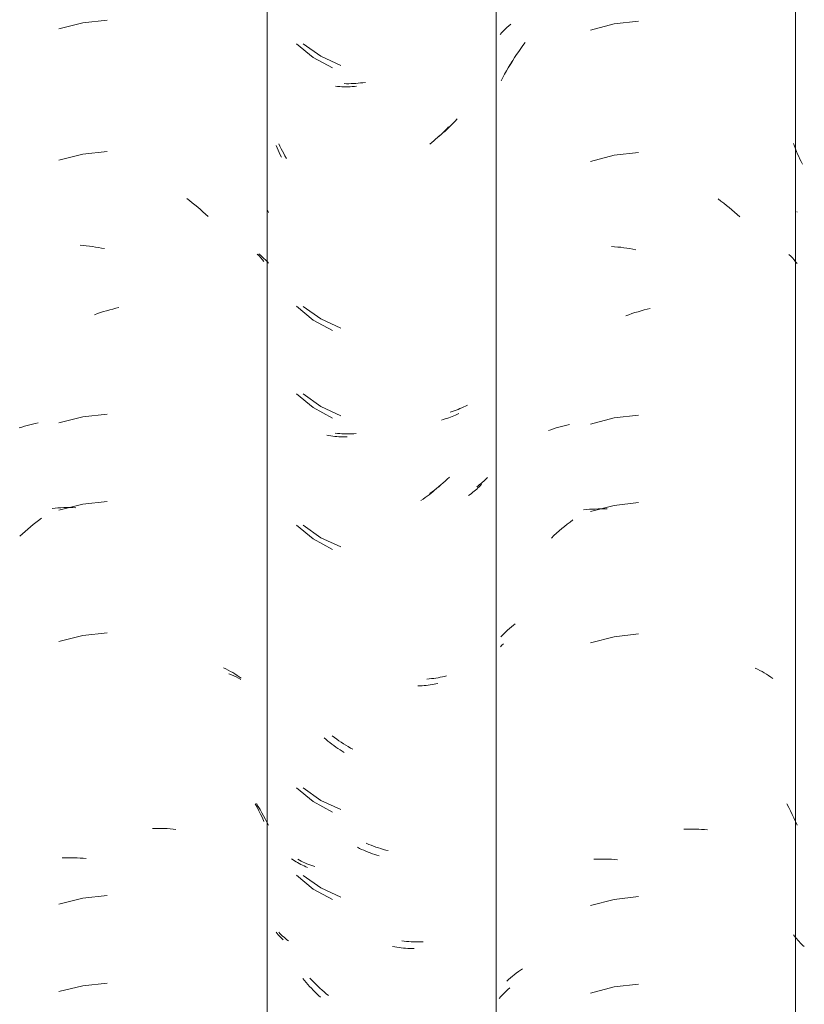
# Model space of a CAD drawing. Header units: metres. Extents: x -27.3 to 21, y -0.3 to 10.3.
# Tile 176 of 237: x 14.898 to 15.168, y 3.589 to 3.928. Entities that reach past the tile are written whole.
import ezdxf

# ---------------------------------------------------------------- set-up
doc = ezdxf.new("R2010")
doc.units = ezdxf.units.M
doc.layers.add('A-GLAZ-CWMG', color=7, linetype='Continuous', lineweight=5)

# ---------------------------------------------------------------- blocks, each defined once
blk = doc.blocks.new('FP_247-FACHADA 03')
at = {"layer": 'A-GLAZ-CWMG', "color": 9, "true_color": 0xc0c0c0}
for p, q in [((20.37249, 3.88462), (20.37215, 3.88553)), ((20.37285, 3.88373), (20.37249, 3.88462)), ((20.37322, 3.88284), (20.37285, 3.88373)), ((20.37361, 3.88196), (20.37322, 3.88284)), ((20.374, 3.88108), (20.37361, 3.88196)), ((20.37441, 3.88022), (20.374, 3.88108)), ((20.37483, 3.87936), (20.37441, 3.88022)), ((20.37526, 3.8785), (20.37483, 3.87936)), ((20.37251, 3.61261), (20.37215, 3.6131)), ((20.37289, 3.61214), (20.37251, 3.61261)), ((20.37328, 3.61167), (20.37289, 3.61214)), ((20.37368, 3.61121), (20.37328, 3.61167)), ((20.3741, 3.61076), (20.37368, 3.61121)), ((20.37453, 3.61031), (20.3741, 3.61076)), ((20.37498, 3.60987), (20.37453, 3.61031)), ((20.37544, 3.60945), (20.37498, 3.60987)), ((20.37591, 3.60903), (20.37544, 3.60945))]:
    blk.add_line(p, q, dxfattribs=at)
blk = doc.blocks.new('FP_248-FACHADA 03')
at = {"layer": 'A-GLAZ-CWMG', "color": 9, "true_color": 0xc0c0c0}
for p, q in [((20.2742, 3.92611), (20.27484, 3.92667)), ((20.2712, 3.92314), (20.27177, 3.92376)), ((20.27177, 3.92376), (20.27235, 3.92436)), ((20.27235, 3.92436), (20.27295, 3.92495)), ((20.27295, 3.92495), (20.27356, 3.92554)), ((20.27356, 3.92554), (20.2742, 3.92611)), ((20.27396, 3.91167), (20.2746, 3.91277)), ((20.2746, 3.91277), (20.27526, 3.91386)), ((20.27213, 3.9083), (20.27273, 3.90943)), ((20.27273, 3.90943), (20.27334, 3.91056)), ((20.27334, 3.91056), (20.27396, 3.91167)), ((20.27156, 3.90715), (20.27213, 3.9083)), ((20.2713, 3.71226), (20.27181, 3.7128)), ((20.27181, 3.7128), (20.27233, 3.71334)), ((20.27322, 3.59364), (20.27384, 3.59422)), ((20.27384, 3.59422), (20.27449, 3.59479)), ((20.27087, 3.5912), (20.27143, 3.59183)), ((20.27143, 3.59183), (20.27201, 3.59244)), ((20.27201, 3.59244), (20.27261, 3.59305)), ((20.27261, 3.59305), (20.27322, 3.59364))]:
    blk.add_line(p, q, dxfattribs=at)
blk = doc.blocks.new('FP_249-FACHADA 03')
at = {"layer": 'A-GLAZ-CWMG', "color": 9, "true_color": 0xc0c0c0}
for p, q in [((20.20337, 3.91993), (20.20951, 3.91561)), ((20.20951, 3.91561), (20.21633, 3.91244)), ((20.21828, 3.90618), (20.21749, 3.9062)), ((20.21909, 3.90618), (20.21828, 3.90618)), ((20.2199, 3.9062), (20.21909, 3.90618)), ((20.22071, 3.90623), (20.2199, 3.9062)), ((20.22152, 3.90628), (20.22071, 3.90623)), ((20.22234, 3.90634), (20.22152, 3.90628)), ((20.22316, 3.90642), (20.22234, 3.90634)), ((20.22399, 3.90652), (20.22316, 3.90642)), ((20.22482, 3.90663), (20.22399, 3.90652)), ((20.25506, 3.8926), (20.25436, 3.89189)), ((20.25574, 3.89331), (20.25506, 3.8926)), ((20.25641, 3.89405), (20.25574, 3.89331)), ((20.2515, 3.88921), (20.25076, 3.88858)), ((20.25223, 3.88986), (20.2515, 3.88921)), ((20.25295, 3.89052), (20.25223, 3.88986)), ((20.25366, 3.8912), (20.25295, 3.89052)), ((20.25436, 3.89189), (20.25366, 3.8912)), ((20.19538, 3.88464), (20.19497, 3.88549)), ((20.25076, 3.88858), (20.25002, 3.88795)), ((20.1958, 3.88379), (20.19538, 3.88464)), ((20.19624, 3.88294), (20.1958, 3.88379)), ((20.19669, 3.88211), (20.19624, 3.88294)), ((20.19714, 3.88128), (20.19669, 3.88211)), ((20.19761, 3.88046), (20.19714, 3.88128)), ((20.20337, 3.8295), (20.20951, 3.82518)), ((20.20951, 3.82518), (20.21633, 3.82201)), ((20.20337, 3.79936), (20.20951, 3.79504)), ((20.20951, 3.79504), (20.21633, 3.79186)), ((20.25672, 3.79401), (20.25605, 3.79375)), ((20.25738, 3.79428), (20.25672, 3.79401)), ((20.25803, 3.79457), (20.25738, 3.79428)), ((20.25867, 3.79486), (20.25803, 3.79457)), ((20.25929, 3.79517), (20.25867, 3.79486)), ((20.25991, 3.7955), (20.25929, 3.79517)), ((20.25468, 3.79327), (20.25398, 3.79305)), ((20.25537, 3.7935), (20.25468, 3.79327)), ((20.25605, 3.79375), (20.25537, 3.7935)), ((20.21519, 3.78576), (20.21442, 3.78584)), ((20.21597, 3.7857), (20.21519, 3.78576)), ((20.21676, 3.78566), (20.21597, 3.7857)), ((20.21755, 3.78563), (20.21676, 3.78566)), ((20.21835, 3.78561), (20.21755, 3.78563)), ((20.21916, 3.78561), (20.21835, 3.78561)), ((20.21996, 3.78563), (20.21916, 3.78561)), ((20.22078, 3.78566), (20.21996, 3.78563)), ((20.22159, 3.78571), (20.22078, 3.78566)), ((20.25372, 3.77069), (20.25301, 3.77001)), ((20.26685, 3.77058), (20.26643, 3.77015)), ((20.24933, 3.76683), (20.24857, 3.76624)), ((20.25008, 3.76744), (20.24933, 3.76683)), ((20.25082, 3.76806), (20.25008, 3.76744)), ((20.25156, 3.76869), (20.25082, 3.76806)), ((20.25229, 3.76934), (20.25156, 3.76869)), ((20.25301, 3.77001), (20.25229, 3.76934)), ((20.26366, 3.76775), (20.26316, 3.76738)), ((20.26415, 3.76813), (20.26366, 3.76775)), ((20.26463, 3.76851), (20.26415, 3.76813)), ((20.2651, 3.76891), (20.26463, 3.76851)), ((20.26555, 3.76931), (20.2651, 3.76891)), ((20.266, 3.76973), (20.26555, 3.76931)), ((20.26643, 3.77015), (20.266, 3.76973)), ((20.2478, 3.76566), (20.24703, 3.7651)), ((20.24857, 3.76624), (20.2478, 3.76566)), ((20.20337, 3.75415), (20.20951, 3.74983)), ((20.20951, 3.74983), (20.21633, 3.74665)), ((20.24677, 3.70124), (20.24599, 3.70118)), ((20.24755, 3.70132), (20.24677, 3.70124)), ((20.24832, 3.70141), (20.24755, 3.70132)), ((20.24908, 3.70152), (20.24832, 3.70141)), ((20.24983, 3.70164), (20.24908, 3.70152)), ((20.25058, 3.70178), (20.24983, 3.70164)), ((20.25132, 3.70194), (20.25058, 3.70178)), ((20.25205, 3.7021), (20.25132, 3.70194)), ((20.25277, 3.70228), (20.25205, 3.7021)), ((20.21416, 3.68102), (20.21339, 3.68159)), ((20.21493, 3.68046), (20.21416, 3.68102)), ((20.21571, 3.67991), (20.21493, 3.68046)), ((20.2165, 3.67938), (20.21571, 3.67991)), ((20.21729, 3.67887), (20.2165, 3.67938)), ((20.21809, 3.67837), (20.21729, 3.67887)), ((20.21889, 3.67789), (20.21809, 3.67837)), ((20.2197, 3.67742), (20.21889, 3.67789)), ((20.22051, 3.67697), (20.2197, 3.67742)), ((20.20337, 3.66372), (20.20951, 3.6594)), ((20.20951, 3.6594), (20.21633, 3.65622)), ((20.22596, 3.64425), (20.22513, 3.6446)), ((20.22679, 3.64392), (20.22596, 3.64425)), ((20.22763, 3.64361), (20.22679, 3.64392)), ((20.22846, 3.64332), (20.22763, 3.64361)), ((20.2293, 3.64304), (20.22846, 3.64332)), ((20.23014, 3.64278), (20.2293, 3.64304)), ((20.23098, 3.64253), (20.23014, 3.64278)), ((20.23181, 3.6423), (20.23098, 3.64253)), ((20.23265, 3.64209), (20.23181, 3.6423)), ((20.20213, 3.63877), (20.20152, 3.6391)), ((20.20275, 3.63846), (20.20213, 3.63877)), ((20.20338, 3.63815), (20.20275, 3.63846)), ((20.20402, 3.63786), (20.20338, 3.63815)), ((20.20468, 3.63758), (20.20402, 3.63786)), ((20.20534, 3.63731), (20.20468, 3.63758)), ((20.20601, 3.63705), (20.20534, 3.63731)), ((20.2067, 3.63681), (20.20601, 3.63705)), ((20.20739, 3.63659), (20.2067, 3.63681)), ((20.20337, 3.63357), (20.20951, 3.62925)), ((20.20951, 3.62925), (20.21633, 3.62608)), ((20.19541, 3.61352), (20.19497, 3.61397)), ((20.19586, 3.61308), (20.19541, 3.61352)), ((20.19633, 3.61265), (20.19586, 3.61308)), ((20.1968, 3.61223), (20.19633, 3.61265)), ((20.19729, 3.61182), (20.1968, 3.61223)), ((20.1978, 3.61142), (20.19729, 3.61182)), ((20.19831, 3.61102), (20.1978, 3.61142)), ((20.23816, 3.61094), (20.23734, 3.61105)), ((20.23899, 3.61085), (20.23816, 3.61094)), ((20.23981, 3.61078), (20.23899, 3.61085)), ((20.24063, 3.61072), (20.23981, 3.61078)), ((20.24144, 3.61068), (20.24063, 3.61072)), ((20.24225, 3.61066), (20.24144, 3.61068)), ((20.24306, 3.61065), (20.24225, 3.61066)), ((20.24386, 3.61065), (20.24306, 3.61065)), ((20.24465, 3.61068), (20.24386, 3.61065)), ((20.20636, 3.59749), (20.20568, 3.59821)), ((20.20704, 3.59677), (20.20636, 3.59749)), ((20.20774, 3.59608), (20.20704, 3.59677)), ((20.20845, 3.59539), (20.20774, 3.59608)), ((20.20916, 3.59472), (20.20845, 3.59539)), ((20.20989, 3.59406), (20.20916, 3.59472)), ((20.21062, 3.59342), (20.20989, 3.59406)), ((20.21136, 3.59279), (20.21062, 3.59342)), ((20.21211, 3.59217), (20.21136, 3.59279))]:
    blk.add_line(p, q, dxfattribs=at)
blk = doc.blocks.new('FP_250-FACHADA 03')
at = {"layer": 'A-GLAZ-CWMG', "color": 9, "true_color": 0xc0c0c0}
for p, q in [((20.19109, 3.86258), (20.19148, 3.8618)), ((20.1881, 3.84759), (20.1887, 3.84708)), ((20.1887, 3.84708), (20.18928, 3.84655)), ((20.18928, 3.84655), (20.18985, 3.84602)), ((20.18985, 3.84602), (20.19041, 3.84548)), ((20.19041, 3.84548), (20.19095, 3.84492)), ((20.19095, 3.84492), (20.19148, 3.84436)), ((20.17784, 3.70301), (20.17869, 3.70265)), ((20.17869, 3.70265), (20.17953, 3.70227)), ((20.17953, 3.70227), (20.18035, 3.70188)), ((20.18035, 3.70188), (20.18116, 3.70147)), ((20.18116, 3.70147), (20.18195, 3.70105)), ((20.18731, 3.65828), (20.18795, 3.65725)), ((20.18795, 3.65725), (20.18858, 3.6562)), ((20.18858, 3.6562), (20.18919, 3.65514)), ((20.18919, 3.65514), (20.18978, 3.65407)), ((20.18978, 3.65407), (20.19037, 3.65299)), ((20.19037, 3.65299), (20.19093, 3.6519)), ((20.19093, 3.6519), (20.19148, 3.6508))]:
    blk.add_line(p, q, dxfattribs=at)
blk = doc.blocks.new('Rectangular Mullion - Telha Fibrocimento - Ondulada-2565197-FACHADA 03')
at = {"layer": 'A-GLAZ-CWMG'}
blk.add_line((20.19099, 4.13466), (20.19099, 2.77941), dxfattribs=at)
for name in ['FP_249-FACHADA 03', 'FP_247-FACHADA 03', 'FP_248-FACHADA 03', 'FP_250-FACHADA 03']:
    blk.add_blockref(name, (0, 0), dxfattribs=at)
blk = doc.blocks.new('FP_256-FACHADA 03')
at = {"layer": 'A-GLAZ-CWMG', "color": 9, "true_color": 0xc0c0c0}
for p, q in [((20.31043, 3.92674), (20.30226, 3.92461)), ((20.31884, 3.9277), (20.31043, 3.92674)), ((20.27905, 3.91936), (20.2798, 3.92037)), ((20.2762, 3.91519), (20.27689, 3.91625)), ((20.27689, 3.91625), (20.2776, 3.9173)), ((20.2776, 3.9173), (20.27832, 3.91834)), ((20.27832, 3.91834), (20.27905, 3.91936)), ((20.27422, 3.91194), (20.27486, 3.91303)), ((20.27486, 3.91303), (20.27552, 3.91412)), ((20.27552, 3.91412), (20.2762, 3.91519)), ((20.31884, 3.88249), (20.31043, 3.88153)), ((20.31043, 3.88153), (20.30226, 3.87939)), ((20.34626, 3.86647), (20.34722, 3.86576)), ((20.34722, 3.86576), (20.34817, 3.86502)), ((20.34817, 3.86502), (20.34911, 3.86427)), ((20.34911, 3.86427), (20.35004, 3.86351)), ((20.35004, 3.86351), (20.35096, 3.86273)), ((20.35096, 3.86273), (20.35187, 3.86193)), ((20.35187, 3.86193), (20.35277, 3.86111)), ((20.3733, 3.86219), (20.37344, 3.86188)), ((20.35277, 3.86111), (20.35367, 3.86028)), ((20.30957, 3.8501), (20.31061, 3.85003)), ((20.31061, 3.85003), (20.31166, 3.84994)), ((20.31166, 3.84994), (20.3127, 3.84983)), ((20.3127, 3.84983), (20.31375, 3.84971)), ((20.31375, 3.84971), (20.3148, 3.84957)), ((20.3148, 3.84957), (20.31585, 3.8494)), ((20.31585, 3.8494), (20.31691, 3.84922)), ((20.31691, 3.84922), (20.31796, 3.84902)), ((20.37063, 3.84741), (20.37123, 3.84679)), ((20.37123, 3.84679), (20.3718, 3.84616)), ((20.3718, 3.84616), (20.37237, 3.84552)), ((20.37237, 3.84552), (20.37291, 3.84487)), ((20.37291, 3.84487), (20.37344, 3.84422)), ((20.31866, 3.82767), (20.31972, 3.82797)), ((20.31972, 3.82797), (20.32078, 3.82826)), ((20.32078, 3.82826), (20.32184, 3.82854)), ((20.32184, 3.82854), (20.32289, 3.82879)), ((20.31445, 3.82624), (20.3155, 3.82663)), ((20.3155, 3.82663), (20.31655, 3.82699)), ((20.31655, 3.82699), (20.31761, 3.82734)), ((20.31761, 3.82734), (20.31866, 3.82767)), ((20.31043, 3.7911), (20.30226, 3.78896)), ((20.31884, 3.79206), (20.31043, 3.7911)), ((20.28869, 3.78703), (20.28958, 3.78733)), ((20.28958, 3.78733), (20.29047, 3.78762)), ((20.29047, 3.78762), (20.29138, 3.78789)), ((20.29138, 3.78789), (20.2923, 3.78814)), ((20.2923, 3.78814), (20.29322, 3.78838)), ((20.29322, 3.78838), (20.29416, 3.7886)), ((20.29416, 3.7886), (20.2951, 3.7888)), ((20.28781, 3.78671), (20.28869, 3.78703)), ((20.31043, 3.76095), (20.30226, 3.75882)), ((20.31884, 3.76192), (20.31043, 3.76095)), ((20.29993, 3.75942), (20.30092, 3.75952)), ((20.30092, 3.75952), (20.30192, 3.75961)), ((20.30192, 3.75961), (20.30292, 3.75967)), ((20.30292, 3.75967), (20.30393, 3.75972)), ((20.30393, 3.75972), (20.30494, 3.75975)), ((20.30494, 3.75975), (20.30596, 3.75977)), ((20.30596, 3.75977), (20.30698, 3.75976)), ((20.30698, 3.75976), (20.30801, 3.75974)), ((20.29247, 3.75298), (20.29339, 3.75375)), ((20.29339, 3.75375), (20.29433, 3.75451)), ((20.29433, 3.75451), (20.29528, 3.75524)), ((20.29528, 3.75524), (20.29623, 3.75597)), ((20.28885, 3.74973), (20.28974, 3.75056)), ((20.28974, 3.75056), (20.29064, 3.75138)), ((20.29064, 3.75138), (20.29155, 3.75219)), ((20.29155, 3.75219), (20.29247, 3.75298)), ((20.27508, 3.71914), (20.27575, 3.71968)), ((20.27575, 3.71968), (20.27643, 3.72021)), ((20.2714, 3.71565), (20.27197, 3.71626)), ((20.27197, 3.71626), (20.27256, 3.71685)), ((20.27256, 3.71685), (20.27317, 3.71744)), ((20.27317, 3.71744), (20.27379, 3.71802)), ((20.27379, 3.71802), (20.27443, 3.71859)), ((20.27443, 3.71859), (20.27508, 3.71914)), ((20.31884, 3.7167), (20.31043, 3.71574)), ((20.31043, 3.71574), (20.30226, 3.71361)), ((20.35894, 3.70496), (20.35976, 3.70456)), ((20.35976, 3.70456), (20.36056, 3.70414)), ((20.36056, 3.70414), (20.36135, 3.70372)), ((20.36135, 3.70372), (20.36212, 3.70327)), ((20.36212, 3.70327), (20.36288, 3.70282)), ((20.36288, 3.70282), (20.36363, 3.70235)), ((20.36363, 3.70235), (20.36437, 3.70187)), ((20.36437, 3.70187), (20.36509, 3.70137)), ((20.36992, 3.65816), (20.37055, 3.65697)), ((20.37055, 3.65697), (20.37117, 3.65578)), ((20.37117, 3.65578), (20.37176, 3.65457)), ((20.37176, 3.65457), (20.37234, 3.65335)), ((20.37234, 3.65335), (20.3729, 3.65212)), ((20.3729, 3.65212), (20.37344, 3.65088)), ((20.33445, 3.64948), (20.33548, 3.64951)), ((20.33548, 3.64951), (20.3365, 3.64953)), ((20.3365, 3.64953), (20.33753, 3.64952)), ((20.33753, 3.64952), (20.33854, 3.6495)), ((20.33854, 3.6495), (20.33955, 3.64945)), ((20.33955, 3.64945), (20.34056, 3.64939)), ((20.34056, 3.64939), (20.34155, 3.64932)), ((20.34155, 3.64932), (20.34255, 3.64922)), ((20.3034, 3.63913), (20.30442, 3.63917)), ((20.30442, 3.63917), (20.30543, 3.63919)), ((20.30543, 3.63919), (20.30645, 3.63919)), ((20.30645, 3.63919), (20.30748, 3.63918)), ((20.30748, 3.63918), (20.30851, 3.63915)), ((20.30851, 3.63915), (20.30954, 3.6391)), ((20.30954, 3.6391), (20.31058, 3.63903)), ((20.31058, 3.63903), (20.31162, 3.63894)), ((20.31043, 3.62531), (20.30226, 3.62318)), ((20.31884, 3.62627), (20.31043, 3.62531)), ((20.27747, 3.60041), (20.27819, 3.60091)), ((20.27819, 3.60091), (20.27892, 3.6014)), ((20.27347, 3.59715), (20.2741, 3.59772)), ((20.2741, 3.59772), (20.27474, 3.59828)), ((20.27474, 3.59828), (20.2754, 3.59883)), ((20.2754, 3.59883), (20.27608, 3.59937)), ((20.27608, 3.59937), (20.27677, 3.59989)), ((20.27677, 3.59989), (20.27747, 3.60041)), ((20.31043, 3.59517), (20.30226, 3.59304)), ((20.31884, 3.59613), (20.31043, 3.59517))]:
    blk.add_line(p, q, dxfattribs=at)
blk = doc.blocks.new('FP_257-FACHADA 03')
at = {"layer": 'A-GLAZ-CWMG', "color": 9, "true_color": 0xc0c0c0}
for p, q in [((20.20112, 3.91994), (20.20689, 3.91519)), ((20.20689, 3.91519), (20.21344, 3.91158)), ((20.21526, 3.90521), (20.21456, 3.90527)), ((20.21597, 3.90516), (20.21526, 3.90521)), ((20.21667, 3.90513), (20.21597, 3.90516)), ((20.21739, 3.90511), (20.21667, 3.90513)), ((20.2181, 3.9051), (20.21739, 3.90511)), ((20.21883, 3.90511), (20.2181, 3.9051)), ((20.21955, 3.90513), (20.21883, 3.90511)), ((20.22028, 3.90516), (20.21955, 3.90513)), ((20.22101, 3.90521), (20.22028, 3.90516)), ((20.22175, 3.90527), (20.22101, 3.90521)), ((20.2516, 3.88939), (20.25096, 3.88878)), ((20.25223, 3.89001), (20.2516, 3.88939)), ((20.25285, 3.89063), (20.25223, 3.89001)), ((20.25347, 3.89127), (20.25285, 3.89063)), ((20.24765, 3.88594), (20.24698, 3.8854)), ((20.24833, 3.88648), (20.24765, 3.88594)), ((20.249, 3.88704), (20.24833, 3.88648)), ((20.24966, 3.88761), (20.249, 3.88704)), ((20.25031, 3.88819), (20.24966, 3.88761)), ((20.25096, 3.88878), (20.25031, 3.88819)), ((20.19441, 3.88412), (20.19407, 3.88494)), ((20.19476, 3.8833), (20.19441, 3.88412)), ((20.19513, 3.88249), (20.19476, 3.8833)), ((20.1955, 3.88169), (20.19513, 3.88249)), ((20.19589, 3.88089), (20.1955, 3.88169)), ((20.20112, 3.82951), (20.20689, 3.82476)), ((20.20689, 3.82476), (20.21344, 3.82115)), ((20.20112, 3.79937), (20.20689, 3.79462)), ((20.20689, 3.79462), (20.21344, 3.791)), ((20.25163, 3.79053), (20.25099, 3.79036)), ((20.25227, 3.79072), (20.25163, 3.79053)), ((20.25289, 3.79092), (20.25227, 3.79072)), ((20.25351, 3.79113), (20.25289, 3.79092)), ((20.25412, 3.79135), (20.25351, 3.79113)), ((20.25472, 3.79158), (20.25412, 3.79135)), ((20.25531, 3.79182), (20.25472, 3.79158)), ((20.25589, 3.79208), (20.25531, 3.79182)), ((20.25647, 3.79234), (20.25589, 3.79208)), ((20.25703, 3.79261), (20.25647, 3.79234)), ((20.21226, 3.78499), (20.21159, 3.7851)), ((20.21294, 3.78489), (20.21226, 3.78499)), ((20.21363, 3.7848), (20.21294, 3.78489)), ((20.21432, 3.78472), (20.21363, 3.7848)), ((20.21502, 3.78466), (20.21432, 3.78472)), ((20.21572, 3.78461), (20.21502, 3.78466)), ((20.21642, 3.78457), (20.21572, 3.78461)), ((20.21714, 3.78455), (20.21642, 3.78457)), ((20.21785, 3.78453), (20.21714, 3.78455)), ((20.21857, 3.78454), (20.21785, 3.78453)), ((20.24942, 3.76684), (20.24876, 3.76627)), ((20.25008, 3.76741), (20.24942, 3.76684)), ((20.25073, 3.768), (20.25008, 3.76741)), ((20.26358, 3.767), (20.26315, 3.7666)), ((20.264, 3.7674), (20.26358, 3.767)), ((20.2644, 3.76781), (20.264, 3.7674)), ((20.2648, 3.76823), (20.2644, 3.76781)), ((20.24535, 3.76363), (20.24466, 3.76314)), ((20.24605, 3.76413), (20.24535, 3.76363)), ((20.24674, 3.76465), (20.24605, 3.76413)), ((20.24742, 3.76518), (20.24674, 3.76465)), ((20.24809, 3.76572), (20.24742, 3.76518)), ((20.24876, 3.76627), (20.24809, 3.76572)), ((20.26084, 3.76475), (20.26034, 3.76441)), ((20.26132, 3.7651), (20.26084, 3.76475)), ((20.2618, 3.76547), (20.26132, 3.7651)), ((20.26226, 3.76584), (20.2618, 3.76547)), ((20.26271, 3.76622), (20.26226, 3.76584)), ((20.26315, 3.7666), (20.26271, 3.76622)), ((20.24466, 3.76314), (20.24395, 3.76266)), ((20.20112, 3.75415), (20.20689, 3.74941)), ((20.20689, 3.74941), (20.21344, 3.74579)), ((20.24641, 3.69905), (20.24572, 3.69897)), ((20.24709, 3.69914), (20.24641, 3.69905)), ((20.24777, 3.69925), (20.24709, 3.69914)), ((20.24844, 3.69936), (20.24777, 3.69925)), ((20.24911, 3.69949), (20.24844, 3.69936)), ((20.24977, 3.69963), (20.24911, 3.69949)), ((20.24362, 3.69881), (20.24291, 3.69878)), ((20.24432, 3.69885), (20.24362, 3.69881)), ((20.24502, 3.69891), (20.24432, 3.69885)), ((20.24572, 3.69897), (20.24502, 3.69891)), ((20.21127, 3.68036), (20.2106, 3.68092)), ((20.21194, 3.67981), (20.21127, 3.68036)), ((20.21262, 3.67927), (20.21194, 3.67981)), ((20.2133, 3.67874), (20.21262, 3.67927)), ((20.21399, 3.67823), (20.2133, 3.67874)), ((20.21468, 3.67773), (20.21399, 3.67823)), ((20.21538, 3.67724), (20.21468, 3.67773)), ((20.21609, 3.67677), (20.21538, 3.67724)), ((20.2168, 3.67631), (20.21609, 3.67677)), ((20.21751, 3.67586), (20.2168, 3.67631)), ((20.20112, 3.66372), (20.20689, 3.65898)), ((20.20689, 3.65898), (20.21344, 3.65536)), ((20.22279, 3.64286), (20.22205, 3.64322)), ((20.22353, 3.64252), (20.22279, 3.64286)), ((20.22427, 3.6422), (20.22353, 3.64252)), ((20.22502, 3.64189), (20.22427, 3.6422)), ((20.22576, 3.64159), (20.22502, 3.64189)), ((20.22651, 3.6413), (20.22576, 3.64159)), ((20.19991, 3.63891), (20.19941, 3.63924)), ((20.20043, 3.63858), (20.19991, 3.63891)), ((20.20095, 3.63826), (20.20043, 3.63858)), ((20.20148, 3.63795), (20.20095, 3.63826)), ((20.22726, 3.64103), (20.22651, 3.6413)), ((20.22801, 3.64078), (20.22726, 3.64103)), ((20.22876, 3.64053), (20.22801, 3.64078)), ((20.22951, 3.6403), (20.22876, 3.64053)), ((20.20202, 3.63765), (20.20148, 3.63795)), ((20.20258, 3.63736), (20.20202, 3.63765)), ((20.20314, 3.63709), (20.20258, 3.63736)), ((20.20371, 3.63682), (20.20314, 3.63709)), ((20.20429, 3.63656), (20.20371, 3.63682)), ((20.20488, 3.63631), (20.20429, 3.63656)), ((20.20112, 3.63358), (20.20689, 3.62884)), ((20.20689, 3.62884), (20.21344, 3.62522)), ((20.19444, 3.61355), (20.19407, 3.614)), ((20.19483, 3.6131), (20.19444, 3.61355)), ((20.19523, 3.61267), (20.19483, 3.6131)), ((20.19565, 3.61224), (20.19523, 3.61267)), ((20.19607, 3.61181), (20.19565, 3.61224)), ((20.19651, 3.6114), (20.19607, 3.61181)), ((20.23494, 3.60891), (20.23419, 3.60904)), ((20.23569, 3.60879), (20.23494, 3.60891)), ((20.23643, 3.60868), (20.23569, 3.60879)), ((20.23717, 3.60859), (20.23643, 3.60868)), ((20.23791, 3.60852), (20.23717, 3.60859)), ((20.23864, 3.60846), (20.23791, 3.60852)), ((20.23938, 3.60841), (20.23864, 3.60846)), ((20.2401, 3.60837), (20.23938, 3.60841)), ((20.24083, 3.60835), (20.2401, 3.60837)), ((20.24155, 3.60834), (20.24083, 3.60835)), ((20.20384, 3.59736), (20.20326, 3.59806)), ((20.20442, 3.59668), (20.20384, 3.59736)), ((20.20501, 3.596), (20.20442, 3.59668)), ((20.20561, 3.59534), (20.20501, 3.596)), ((20.20621, 3.59468), (20.20561, 3.59534)), ((20.20683, 3.59404), (20.20621, 3.59468)), ((20.20745, 3.59341), (20.20683, 3.59404)), ((20.20808, 3.59279), (20.20745, 3.59341)), ((20.20872, 3.59218), (20.20808, 3.59279)), ((20.20937, 3.59158), (20.20872, 3.59218))]:
    blk.add_line(p, q, dxfattribs=at)
blk = doc.blocks.new('FP_258-FACHADA 03')
at = {"layer": 'A-GLAZ-CWMG', "color": 9, "true_color": 0xc0c0c0}
for p, q in [((20.12752, 3.92716), (20.11932, 3.9251)), ((20.13593, 3.92805), (20.12752, 3.92716)), ((20.13593, 3.88283), (20.12752, 3.88194)), ((20.12752, 3.88194), (20.11932, 3.87988)), ((20.16332, 3.86664), (20.16427, 3.86592)), ((20.16427, 3.86592), (20.16522, 3.86518)), ((20.16522, 3.86518), (20.16615, 3.86442)), ((20.16615, 3.86442), (20.16708, 3.86365)), ((20.16708, 3.86365), (20.168, 3.86287)), ((20.168, 3.86287), (20.16891, 3.86206)), ((20.16891, 3.86206), (20.16981, 3.86124)), ((20.16981, 3.86124), (20.1707, 3.86041)), ((20.12666, 3.85052), (20.1277, 3.85044)), ((20.1277, 3.85044), (20.12874, 3.85034)), ((20.12874, 3.85034), (20.12979, 3.85023)), ((20.12979, 3.85023), (20.13084, 3.85009)), ((20.13084, 3.85009), (20.13189, 3.84994)), ((20.13189, 3.84994), (20.13294, 3.84977)), ((20.13294, 3.84977), (20.134, 3.84958)), ((20.134, 3.84958), (20.13505, 3.84938)), ((20.18761, 3.84748), (20.18821, 3.84685)), ((20.18821, 3.84685), (20.1888, 3.84621)), ((20.1888, 3.84621), (20.18936, 3.84556)), ((20.18936, 3.84556), (20.18991, 3.8449)), ((20.1347, 3.82769), (20.13575, 3.82801)), ((20.13575, 3.82801), (20.13681, 3.82831)), ((20.13681, 3.82831), (20.13787, 3.82859)), ((20.13787, 3.82859), (20.13893, 3.82886)), ((20.13893, 3.82886), (20.13999, 3.8291)), ((20.13153, 3.82663), (20.13259, 3.827)), ((20.13259, 3.827), (20.13364, 3.82736)), ((20.13364, 3.82736), (20.1347, 3.82769)), ((20.12752, 3.79151), (20.11932, 3.78945)), ((20.13593, 3.7924), (20.12752, 3.79151)), ((20.10568, 3.78766), (20.10658, 3.78795)), ((20.10658, 3.78795), (20.10748, 3.78823)), ((20.10748, 3.78823), (20.10839, 3.78849)), ((20.10839, 3.78849), (20.10932, 3.78873)), ((20.10932, 3.78873), (20.11025, 3.78896)), ((20.11025, 3.78896), (20.11119, 3.78917)), ((20.11119, 3.78917), (20.11214, 3.78936)), ((20.11699, 3.75993), (20.11798, 3.76003)), ((20.11798, 3.76003), (20.11898, 3.7601)), ((20.11898, 3.7601), (20.11999, 3.76016)), ((20.12752, 3.76137), (20.11932, 3.75931)), ((20.11999, 3.76016), (20.121, 3.7602)), ((20.121, 3.7602), (20.12201, 3.76022)), ((20.12201, 3.76022), (20.12304, 3.76022)), ((20.12304, 3.76022), (20.12406, 3.76021)), ((20.12406, 3.76021), (20.12509, 3.76017)), ((20.13593, 3.76226), (20.12752, 3.76137)), ((20.10856, 3.75279), (20.10949, 3.75356)), ((20.10949, 3.75356), (20.11042, 3.75433)), ((20.11042, 3.75433), (20.11136, 3.75507)), ((20.11136, 3.75507), (20.11231, 3.7558)), ((20.11231, 3.7558), (20.11327, 3.75652)), ((20.10585, 3.75035), (20.10674, 3.75118)), ((20.10674, 3.75118), (20.10765, 3.75199)), ((20.10765, 3.75199), (20.10856, 3.75279)), ((20.12752, 3.71616), (20.11932, 3.7141)), ((20.13593, 3.71705), (20.12752, 3.71616)), ((20.17596, 3.70507), (20.17677, 3.70466)), ((20.17677, 3.70466), (20.17757, 3.70424)), ((20.17757, 3.70424), (20.17836, 3.70381)), ((20.17836, 3.70381), (20.17913, 3.70337)), ((20.17913, 3.70337), (20.17989, 3.70291)), ((20.17989, 3.70291), (20.18064, 3.70244)), ((20.18064, 3.70244), (20.18137, 3.70195)), ((20.18137, 3.70195), (20.18209, 3.70145)), ((20.18691, 3.65823), (20.18754, 3.65703)), ((20.18754, 3.65703), (20.18816, 3.65582)), ((20.18816, 3.65582), (20.18875, 3.6546)), ((20.18875, 3.6546), (20.18934, 3.65336)), ((20.18934, 3.65336), (20.1899, 3.65212)), ((20.15153, 3.64972), (20.15256, 3.64974)), ((20.15256, 3.64974), (20.15358, 3.64975)), ((20.15358, 3.64975), (20.1546, 3.64973)), ((20.1546, 3.64973), (20.15561, 3.6497)), ((20.15561, 3.6497), (20.15662, 3.64966)), ((20.15662, 3.64966), (20.15763, 3.64959)), ((20.15763, 3.64959), (20.15862, 3.64951)), ((20.15862, 3.64951), (20.15961, 3.64941)), ((20.12047, 3.63961), (20.12149, 3.63964)), ((20.12149, 3.63964), (20.12251, 3.63965)), ((20.12251, 3.63965), (20.12353, 3.63964)), ((20.12353, 3.63964), (20.12456, 3.63962)), ((20.12456, 3.63962), (20.12559, 3.63958)), ((20.12559, 3.63958), (20.12663, 3.63952)), ((20.12663, 3.63952), (20.12767, 3.63944)), ((20.12767, 3.63944), (20.12871, 3.63935)), ((20.12752, 3.62573), (20.11932, 3.62367)), ((20.13593, 3.62662), (20.12752, 3.62573)), ((20.12752, 3.59558), (20.11932, 3.59353)), ((20.13593, 3.59648), (20.12752, 3.59558))]:
    blk.add_line(p, q, dxfattribs=at)
blk = doc.blocks.new('Rectangular Mullion - Telha Fibrocimento - Ondulada-V252-FACHADA 03')
at = {"layer": 'A-GLAZ-CWMG'}
for p, q in [((20.26985, 4.13453), (20.26985, 2.77928)), ((20.37293, 4.13466), (20.37293, 2.77941))]:
    blk.add_line(p, q, dxfattribs=at)
for name in ['FP_258-FACHADA 03', 'FP_256-FACHADA 03', 'FP_257-FACHADA 03']:
    blk.add_blockref(name, (0, 0), dxfattribs=at)

msp = doc.modelspace()

# ---------------------------------------------------------------- block references
at = {"layer": 'A-GLAZ-CWMG'}
for name in ['Rectangular Mullion - Telha Fibrocimento - Ondulada-V252-FACHADA 03', 'Rectangular Mullion - Telha Fibrocimento - Ondulada-2565197-FACHADA 03']:
    msp.add_blockref(name, (-5.20782, 0), dxfattribs=at)

doc.saveas('drawing.dxf')
